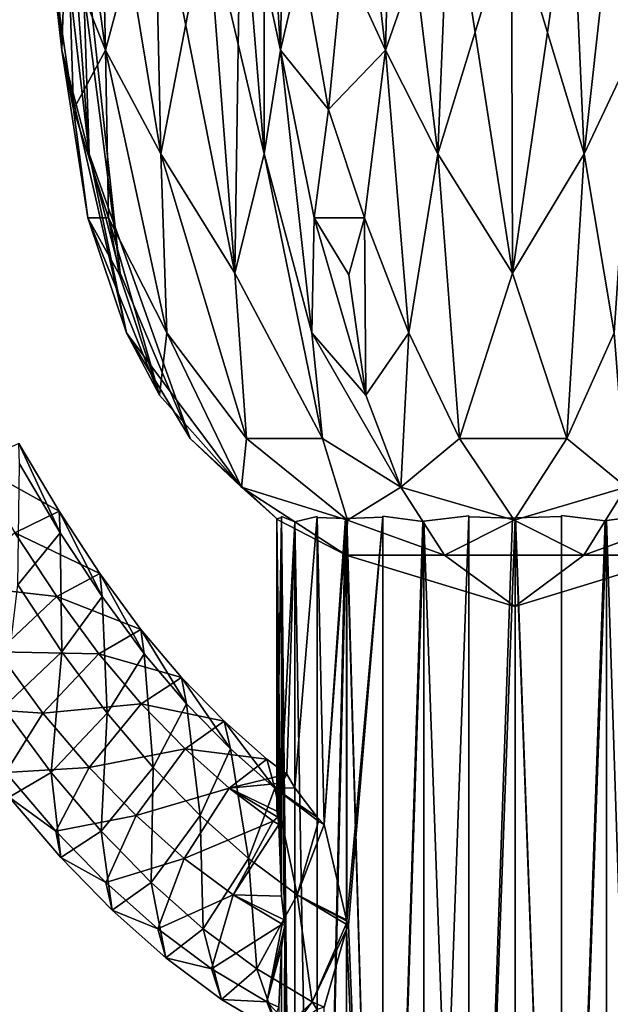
# Model space of a CAD drawing. Extents: x -0.191 to 0.191, y -0.114 to 0.126.
# Tile 49 of 74: x 0.07096 to 0.07846, y -0.06445 to -0.05193. Entities that reach past the tile are written whole.
import ezdxf

# ---------------------------------------------------------------- set-up
doc = ezdxf.new("R2010")
doc.units = 0
for name, color, linetype in [('Centauri.Fighter.Weapon.Cooling.Tube', 7, 'CONTINUOUS'), ('Centauri.Fighter.Weapon.Shaft', 7, 'CONTINUOUS'), ('Centauri.Fighter.Weapon.Surface', 7, 'CONTINUOUS')]:
    doc.layers.add(name, color=color, linetype=linetype)

msp = doc.modelspace()

# ---------------------------------------------------------------- linework, layer by layer
at = {"layer": 'Centauri.Fighter.Weapon.Cooling.Tube'}
for points in [[(0.070381, -0.057579, 0.023881), (0.071461, -0.058181, 0.02467), (0.07095, -0.057321, 0.02482)], [(0.07095, -0.057321, 0.02482), (0.071461, -0.058181, 0.02467), (0.071476, -0.058455, 0.025771)], [(0.07095, -0.057321, 0.02482), (0.071476, -0.058455, 0.025771), (0.070957, -0.057579, 0.025923)], [(0.070381, -0.057579, 0.023881), (0.070901, -0.058455, 0.023729), (0.071461, -0.058181, 0.02467)], [(0.070957, -0.057579, 0.025923), (0.071476, -0.058455, 0.025771), (0.070939, -0.059117, 0.026386)], [(0.070901, -0.058455, 0.023729), (0.071979, -0.058974, 0.024518), (0.071461, -0.058181, 0.02467)], [(0.071461, -0.058181, 0.02467), (0.071979, -0.058974, 0.024518), (0.072007, -0.059265, 0.025615)], [(0.071461, -0.058181, 0.02467), (0.072007, -0.059265, 0.025615), (0.071476, -0.058455, 0.025771)], [(0.070125, -0.059117, 0.023499), (0.071431, -0.059265, 0.023574), (0.070901, -0.058455, 0.023729)], [(0.070901, -0.058455, 0.023729), (0.071431, -0.059265, 0.023574), (0.071979, -0.058974, 0.024518)], [(0.071476, -0.058455, 0.025771), (0.071498, -0.059969, 0.026222), (0.070939, -0.059117, 0.026386)], [(0.071476, -0.058455, 0.025771), (0.072007, -0.059265, 0.025615), (0.071498, -0.059969, 0.026222)], [(0.071431, -0.059265, 0.023574), (0.0725, -0.059683, 0.024365), (0.071979, -0.058974, 0.024518)], [(0.071979, -0.058974, 0.024518), (0.0725, -0.059683, 0.024365), (0.072543, -0.059995, 0.025458)], [(0.071979, -0.058974, 0.024518), (0.072543, -0.059995, 0.025458), (0.072007, -0.059265, 0.025615)], [(0.070125, -0.059117, 0.023499), (0.070683, -0.059969, 0.023335), (0.071431, -0.059265, 0.023574)], [(0.070939, -0.059117, 0.026386), (0.071498, -0.059969, 0.026222), (0.07075, -0.060673, 0.025983)], [(0.070683, -0.059969, 0.023335), (0.071967, -0.059995, 0.023416), (0.071431, -0.059265, 0.023574)], [(0.071431, -0.059265, 0.023574), (0.071967, -0.059995, 0.023416), (0.0725, -0.059683, 0.024365)], [(0.072007, -0.059265, 0.025615), (0.072071, -0.060748, 0.026054), (0.071498, -0.059969, 0.026222)], [(0.072007, -0.059265, 0.025615), (0.072543, -0.059995, 0.025458), (0.072071, -0.060748, 0.026054)], [(0.071967, -0.059995, 0.023416), (0.073016, -0.060293, 0.024214), (0.0725, -0.059683, 0.024365)], [(0.0725, -0.059683, 0.024365), (0.073016, -0.060293, 0.024214), (0.073079, -0.060629, 0.025301)], [(0.0725, -0.059683, 0.024365), (0.073079, -0.060629, 0.025301), (0.072543, -0.059995, 0.025458)], [(0.070174, -0.060673, 0.023942), (0.071257, -0.060748, 0.023167), (0.070683, -0.059969, 0.023335)], [(0.070683, -0.059969, 0.023335), (0.071257, -0.060748, 0.023167), (0.071967, -0.059995, 0.023416)], [(0.071498, -0.059969, 0.026222), (0.07136, -0.061501, 0.025805), (0.07075, -0.060673, 0.025983)], [(0.071257, -0.060748, 0.023167), (0.072504, -0.060629, 0.023259), (0.071967, -0.059995, 0.023416)], [(0.071498, -0.059969, 0.026222), (0.072071, -0.060748, 0.026054), (0.07136, -0.061501, 0.025805)], [(0.071967, -0.059995, 0.023416), (0.072504, -0.060629, 0.023259), (0.073016, -0.060293, 0.024214)], [(0.072543, -0.059995, 0.025458), (0.072656, -0.061438, 0.025883), (0.072071, -0.060748, 0.026054)], [(0.072543, -0.059995, 0.025458), (0.073079, -0.060629, 0.025301), (0.072656, -0.061438, 0.025883)], [(0.072504, -0.060629, 0.023259), (0.073558, -0.060847, 0.024056), (0.073016, -0.060293, 0.024214)], [(0.073016, -0.060293, 0.024214), (0.073558, -0.060847, 0.024056), (0.073637, -0.061199, 0.025137)], [(0.073016, -0.060293, 0.024214), (0.073637, -0.061199, 0.025137), (0.073079, -0.060629, 0.025301)], [(0.070174, -0.060673, 0.023942), (0.070784, -0.061501, 0.023763), (0.071257, -0.060748, 0.023167)], [(0.07075, -0.060673, 0.025983), (0.07136, -0.061501, 0.025805), (0.070827, -0.061813, 0.024856)], [(0.071257, -0.060748, 0.023167), (0.071842, -0.061438, 0.022995), (0.072504, -0.060629, 0.023259)], [(0.071842, -0.061438, 0.022995), (0.073062, -0.061199, 0.023096), (0.072504, -0.060629, 0.023259)], [(0.072504, -0.060629, 0.023259), (0.073062, -0.061199, 0.023096), (0.073558, -0.060847, 0.024056)], [(0.073079, -0.060629, 0.025301), (0.073254, -0.062049, 0.025707), (0.072656, -0.061438, 0.025883)], [(0.073079, -0.060629, 0.025301), (0.073637, -0.061199, 0.025137), (0.073254, -0.062049, 0.025707)], [(0.070784, -0.061501, 0.023763), (0.071842, -0.061438, 0.022995), (0.071257, -0.060748, 0.023167)], [(0.072071, -0.060748, 0.026054), (0.071994, -0.062248, 0.025619), (0.07136, -0.061501, 0.025805)], [(0.072071, -0.060748, 0.026054), (0.072656, -0.061438, 0.025883), (0.071994, -0.062248, 0.025619)], [(0.073062, -0.061199, 0.023096), (0.074098, -0.06133, 0.023897), (0.073558, -0.060847, 0.024056)], [(0.073558, -0.060847, 0.024056), (0.074098, -0.06133, 0.023897), (0.074198, -0.0617, 0.024973)], [(0.073558, -0.060847, 0.024056), (0.074198, -0.0617, 0.024973), (0.073637, -0.061199, 0.025137)], [(0.071842, -0.061438, 0.022995), (0.07244, -0.062049, 0.02282), (0.073062, -0.061199, 0.023096)], [(0.07244, -0.062049, 0.02282), (0.073622, -0.0617, 0.022932), (0.073062, -0.061199, 0.023096)], [(0.073062, -0.061199, 0.023096), (0.073622, -0.0617, 0.022932), (0.074098, -0.06133, 0.023897)], [(0.073637, -0.061199, 0.025137), (0.073864, -0.062593, 0.025529), (0.073254, -0.062049, 0.025707)], [(0.073637, -0.061199, 0.025137), (0.074198, -0.0617, 0.024973), (0.073864, -0.062593, 0.025529)], [(0.073622, -0.0617, 0.022932), (0.074354, -0.061522, 0.023822), (0.074098, -0.06133, 0.023897)], [(0.074198, -0.0617, 0.024973), (0.074098, -0.06133, 0.023897), (0.074354, -0.061522, 0.023822)], [(0.070784, -0.061501, 0.023763), (0.071419, -0.062248, 0.023577), (0.071842, -0.061438, 0.022995)], [(0.070827, -0.061813, 0.024856), (0.071419, -0.062248, 0.023577), (0.070784, -0.061501, 0.023763)], [(0.07136, -0.061501, 0.025805), (0.071482, -0.062583, 0.024664), (0.070827, -0.061813, 0.024856)], [(0.07136, -0.061501, 0.025805), (0.071994, -0.062248, 0.025619), (0.071482, -0.062583, 0.024664)], [(0.071419, -0.062248, 0.023577), (0.07244, -0.062049, 0.02282), (0.071842, -0.061438, 0.022995)], [(0.072656, -0.061438, 0.025883), (0.072632, -0.062899, 0.025432), (0.071994, -0.062248, 0.025619)], [(0.072656, -0.061438, 0.025883), (0.073254, -0.062049, 0.025707), (0.072632, -0.062899, 0.025432)], [(0.073622, -0.0617, 0.022932), (0.074283, -0.061635, 0.02359), (0.074354, -0.061522, 0.023822)], [(0.074198, -0.0617, 0.024973), (0.074354, -0.061522, 0.023822), (0.074455, -0.061696, 0.024158)], [(0.073622, -0.0617, 0.022932), (0.074225, -0.061991, 0.023), (0.074283, -0.061635, 0.02359)], [(0.07244, -0.062049, 0.02282), (0.07305, -0.062593, 0.022641), (0.073622, -0.0617, 0.022932)], [(0.07305, -0.062593, 0.022641), (0.074179, -0.062118, 0.022768), (0.073622, -0.0617, 0.022932)], [(0.073622, -0.0617, 0.022932), (0.074179, -0.062118, 0.022768), (0.074236, -0.062069, 0.022892)], [(0.073622, -0.0617, 0.022932), (0.074236, -0.062069, 0.022892), (0.074225, -0.061991, 0.023)], [(0.074198, -0.0617, 0.024973), (0.074483, -0.063057, 0.025347), (0.073864, -0.062593, 0.025529)], [(0.074198, -0.0617, 0.024973), (0.074455, -0.061696, 0.024158), (0.074735, -0.062068, 0.024681)], [(0.074198, -0.0617, 0.024973), (0.074735, -0.062068, 0.024681), (0.07474, -0.062073, 0.024687)], [(0.074198, -0.0617, 0.024973), (0.07474, -0.062073, 0.024687), (0.074754, -0.062118, 0.02481)], [(0.074198, -0.0617, 0.024973), (0.074754, -0.062118, 0.02481), (0.074483, -0.063057, 0.025347)], [(0.070827, -0.061813, 0.024856), (0.071482, -0.062583, 0.024664), (0.071419, -0.062248, 0.023577)], [(0.071419, -0.062248, 0.023577), (0.072056, -0.062899, 0.02339), (0.07244, -0.062049, 0.02282)], [(0.072056, -0.062899, 0.02339), (0.07305, -0.062593, 0.022641), (0.07244, -0.062049, 0.02282)], [(0.073254, -0.062049, 0.025707), (0.073292, -0.063486, 0.025239), (0.072632, -0.062899, 0.025432)], [(0.073254, -0.062049, 0.025707), (0.073864, -0.062593, 0.025529), (0.073292, -0.063486, 0.025239)], [(0.07305, -0.062593, 0.022641), (0.073669, -0.063057, 0.02246), (0.074179, -0.062118, 0.022768)], [(0.073669, -0.063057, 0.02246), (0.07425, -0.062161, 0.022748), (0.074179, -0.062118, 0.022768)], [(0.073669, -0.063057, 0.02246), (0.074283, -0.063071, 0.02241), (0.07425, -0.062161, 0.022748)], [(0.074179, -0.062118, 0.022768), (0.07425, -0.062161, 0.022748), (0.074236, -0.062069, 0.022892)], [(0.074483, -0.063057, 0.025347), (0.074754, -0.062118, 0.02481), (0.074824, -0.06216, 0.024789)], [(0.074483, -0.063057, 0.025347), (0.074824, -0.06216, 0.024789), (0.075111, -0.063375, 0.025139)], [(0.074754, -0.062118, 0.02481), (0.07474, -0.062073, 0.024687), (0.074824, -0.06216, 0.024789)], [(0.071482, -0.062583, 0.024664), (0.072056, -0.062899, 0.02339), (0.071419, -0.062248, 0.023577)], [(0.071994, -0.062248, 0.025619), (0.072136, -0.063251, 0.024472), (0.071482, -0.062583, 0.024664)], [(0.071994, -0.062248, 0.025619), (0.072632, -0.062899, 0.025432), (0.072136, -0.063251, 0.024472)], [(0.071482, -0.062583, 0.024664), (0.072136, -0.063251, 0.024472), (0.072056, -0.062899, 0.02339)], [(0.072056, -0.062899, 0.02339), (0.072716, -0.063486, 0.023197), (0.07305, -0.062593, 0.022641)], [(0.072716, -0.063486, 0.023197), (0.073669, -0.063057, 0.02246), (0.07305, -0.062593, 0.022641)], [(0.073864, -0.062593, 0.025529), (0.073973, -0.063996, 0.025039), (0.073292, -0.063486, 0.025239)], [(0.073864, -0.062593, 0.025529), (0.074483, -0.063057, 0.025347), (0.073973, -0.063996, 0.025039)], [(0.072136, -0.063251, 0.024472), (0.072716, -0.063486, 0.023197), (0.072056, -0.062899, 0.02339)], [(0.072632, -0.062899, 0.025432), (0.072816, -0.063856, 0.024273), (0.072136, -0.063251, 0.024472)], [(0.072632, -0.062899, 0.025432), (0.073292, -0.063486, 0.025239), (0.072816, -0.063856, 0.024273)], [(0.072716, -0.063486, 0.023197), (0.073397, -0.063996, 0.022997), (0.073669, -0.063057, 0.02246)], [(0.073397, -0.063996, 0.022997), (0.074293, -0.06343, 0.022277), (0.073669, -0.063057, 0.02246)], [(0.073669, -0.063057, 0.02246), (0.074293, -0.06343, 0.022277), (0.074318, -0.063373, 0.022296)], [(0.073669, -0.063057, 0.02246), (0.074318, -0.063373, 0.022296), (0.074283, -0.063071, 0.02241)], [(0.074483, -0.063057, 0.025347), (0.074675, -0.064414, 0.024833), (0.073973, -0.063996, 0.025039)], [(0.074483, -0.063057, 0.025347), (0.075111, -0.063375, 0.025139), (0.075115, -0.063388, 0.025142)], [(0.074483, -0.063057, 0.025347), (0.075115, -0.063388, 0.025142), (0.075107, -0.06343, 0.025164)], [(0.074483, -0.063057, 0.025347), (0.075107, -0.06343, 0.025164), (0.074675, -0.064414, 0.024833)], [(0.072136, -0.063251, 0.024472), (0.072816, -0.063856, 0.024273), (0.072716, -0.063486, 0.023197)], [(0.073397, -0.063996, 0.022997), (0.074099, -0.064414, 0.022792), (0.074293, -0.06343, 0.022277)], [(0.074099, -0.064414, 0.022792), (0.074326, -0.063445, 0.022267), (0.074293, -0.06343, 0.022277)], [(0.074293, -0.06343, 0.022277), (0.074326, -0.063445, 0.022267), (0.074318, -0.063373, 0.022296)], [(0.074675, -0.064414, 0.024833), (0.075107, -0.06343, 0.025164), (0.075133, -0.063442, 0.025157)], [(0.075107, -0.06343, 0.025164), (0.075115, -0.063388, 0.025142), (0.075133, -0.063442, 0.025157)], [(0.072816, -0.063856, 0.024273), (0.073397, -0.063996, 0.022997), (0.072716, -0.063486, 0.023197)], [(0.073292, -0.063486, 0.025239), (0.073523, -0.064384, 0.024066), (0.072816, -0.063856, 0.024273)], [(0.073292, -0.063486, 0.025239), (0.073973, -0.063996, 0.025039), (0.073523, -0.064384, 0.024066)], [(0.074099, -0.064414, 0.022792), (0.074283, -0.06373, 0.02241), (0.074326, -0.063445, 0.022267)], [(0.074675, -0.064414, 0.024833), (0.075133, -0.063442, 0.025157), (0.075111, -0.063494, 0.025139)], [(0.074675, -0.064414, 0.024833), (0.075111, -0.063494, 0.025139), (0.074824, -0.064482, 0.024789)], [(0.074099, -0.064414, 0.022792), (0.07425, -0.064483, 0.022748), (0.074283, -0.06373, 0.02241)], [(0.072816, -0.063856, 0.024273), (0.073523, -0.064384, 0.024066), (0.073397, -0.063996, 0.022997)], [(0.073523, -0.064384, 0.024066), (0.074099, -0.064414, 0.022792), (0.073397, -0.063996, 0.022997)], [(0.073973, -0.063996, 0.025039), (0.074258, -0.064822, 0.02385), (0.073523, -0.064384, 0.024066)], [(0.073973, -0.063996, 0.025039), (0.074675, -0.064414, 0.024833), (0.074258, -0.064822, 0.02385)], [(0.073523, -0.064384, 0.024066), (0.074258, -0.064822, 0.02385), (0.074099, -0.064414, 0.022792)], [(0.074225, -0.064546, 0.023), (0.07425, -0.064483, 0.022748), (0.074099, -0.064414, 0.022792)], [(0.074099, -0.064414, 0.022792), (0.074258, -0.064822, 0.02385), (0.074225, -0.064546, 0.023)], [(0.074455, -0.064714, 0.024158), (0.074258, -0.064822, 0.02385), (0.074675, -0.064414, 0.024833)], [(0.074675, -0.064414, 0.024833), (0.074735, -0.064514, 0.024681), (0.074455, -0.064714, 0.024158)], [(0.074675, -0.064414, 0.024833), (0.074824, -0.064482, 0.024789), (0.074735, -0.064514, 0.024681)]]:
    msp.add_3dface(points, dxfattribs=at)
at = {"layer": 'Centauri.Fighter.Weapon.Shaft'}
for points in [[(0.074225, -0.061991, 0.023), (0.074226, -0.058278, 0.023012), (0.074283, -0.058261, 0.02359)], [(0.074225, -0.061991, 0.023), (0.074283, -0.058261, 0.02359), (0.074283, -0.061635, 0.02359)], [(0.074226, -0.058278, 0.022988), (0.074225, -0.058277, 0.023), (0.074225, -0.061991, 0.023)], [(0.074225, -0.061991, 0.023), (0.074225, -0.058277, 0.023), (0.074226, -0.058278, 0.023012)], [(0.074226, -0.058278, 0.022988), (0.074225, -0.061991, 0.023), (0.074236, -0.062069, 0.022892)], [(0.074226, -0.058278, 0.022988), (0.074283, -0.063071, 0.02241), (0.074283, -0.058261, 0.02241)], [(0.074226, -0.058278, 0.022988), (0.074236, -0.062069, 0.022892), (0.07425, -0.062161, 0.022748)], [(0.074226, -0.058278, 0.022988), (0.07425, -0.062161, 0.022748), (0.074283, -0.063071, 0.02241)], [(0.074455, -0.074264, 0.021842), (0.074453, -0.058316, 0.021848), (0.074283, -0.058248, 0.02241)], [(0.074283, -0.058248, 0.02241), (0.074283, -0.063071, 0.02241), (0.074318, -0.063373, 0.022296)], [(0.074283, -0.058248, 0.02241), (0.074318, -0.063373, 0.022296), (0.074326, -0.063445, 0.022267)], [(0.074455, -0.074264, 0.021842), (0.074283, -0.058248, 0.02241), (0.074326, -0.063445, 0.022267)], [(0.074453, -0.058316, 0.024152), (0.074283, -0.061635, 0.02359), (0.074283, -0.058248, 0.02359)], [(0.074735, -0.074264, 0.021319), (0.074735, -0.058246, 0.021319), (0.074455, -0.058314, 0.021842)], [(0.074735, -0.058246, 0.024681), (0.074735, -0.062068, 0.024681), (0.074455, -0.061696, 0.024158)], [(0.074735, -0.058246, 0.024681), (0.074455, -0.061696, 0.024158), (0.074455, -0.058314, 0.024158)], [(0.074735, -0.074264, 0.021319), (0.075096, -0.058275, 0.020879), (0.074735, -0.058259, 0.021319)], [(0.074824, -0.06216, 0.024789), (0.074735, -0.062068, 0.024681), (0.074735, -0.058259, 0.024681)], [(0.074824, -0.06216, 0.024789), (0.074735, -0.058259, 0.024681), (0.075096, -0.058275, 0.025121)], [(0.074735, -0.074264, 0.021319), (0.075111, -0.074264, 0.020861), (0.075111, -0.058273, 0.020861)], [(0.074735, -0.074264, 0.021319), (0.075111, -0.058273, 0.020861), (0.075096, -0.058275, 0.020879)], [(0.074824, -0.06216, 0.024789), (0.075096, -0.058275, 0.025121), (0.075111, -0.058273, 0.025139)], [(0.074824, -0.06216, 0.024789), (0.075111, -0.058273, 0.025139), (0.075111, -0.063375, 0.025139)], [(0.075569, -0.074264, 0.020485), (0.075114, -0.058273, 0.020858), (0.075111, -0.058273, 0.020861)], [(0.075569, -0.074264, 0.020485), (0.075111, -0.058273, 0.020861), (0.075111, -0.074264, 0.020861)], [(0.075115, -0.063388, 0.025142), (0.075111, -0.063375, 0.025139), (0.075111, -0.058273, 0.025139)], [(0.075115, -0.063388, 0.025142), (0.075111, -0.058273, 0.025139), (0.075114, -0.058273, 0.025142)], [(0.075569, -0.074264, 0.020485), (0.075569, -0.058257, 0.020485), (0.075114, -0.058273, 0.020858)], [(0.075115, -0.063388, 0.025142), (0.075114, -0.058273, 0.025142), (0.075569, -0.058257, 0.025515)], [(0.075569, -0.058257, 0.025515), (0.075133, -0.063442, 0.025157), (0.075115, -0.063388, 0.025142)], [(0.075569, -0.058257, 0.025515), (0.075569, -0.074264, 0.025515), (0.075133, -0.063442, 0.025157)], [(0.075569, -0.074264, 0.020485), (0.076079, -0.058311, 0.020212), (0.075569, -0.058243, 0.020485)], [(0.075569, -0.074264, 0.025515), (0.075569, -0.058243, 0.025515), (0.076079, -0.058311, 0.025788)], [(0.07666, -0.074264, 0.020033), (0.07666, -0.058238, 0.020033), (0.076092, -0.058307, 0.020205)], [(0.07666, -0.058238, 0.025967), (0.07666, -0.074264, 0.025967), (0.076092, -0.074264, 0.025795)], [(0.07666, -0.058238, 0.025967), (0.076092, -0.074264, 0.025795), (0.076092, -0.058307, 0.025795)], [(0.07666, -0.074264, 0.020033), (0.077216, -0.058267, 0.019978), (0.07666, -0.058251, 0.020033)], [(0.07666, -0.074264, 0.025967), (0.07666, -0.058251, 0.025967), (0.077216, -0.058267, 0.026022)], [(0.07666, -0.074264, 0.020033), (0.07725, -0.074264, 0.019975), (0.07725, -0.058263, 0.019975)], [(0.07666, -0.074264, 0.020033), (0.07725, -0.058263, 0.019975), (0.077216, -0.058267, 0.019978)], [(0.07666, -0.074264, 0.025967), (0.077216, -0.058267, 0.026022), (0.07725, -0.058263, 0.026025)], [(0.07666, -0.074264, 0.025967), (0.07725, -0.058263, 0.026025), (0.07725, -0.074264, 0.026025)], [(0.07784, -0.074264, 0.025967), (0.07725, -0.074264, 0.026025), (0.07725, -0.058263, 0.026025)], [(0.07784, -0.074264, 0.025967), (0.07725, -0.058263, 0.026025), (0.077256, -0.058264, 0.026024)], [(0.07784, -0.074264, 0.020033), (0.077256, -0.058264, 0.019976), (0.07725, -0.058263, 0.019975)], [(0.07784, -0.074264, 0.020033), (0.07725, -0.058263, 0.019975), (0.07725, -0.074264, 0.019975)], [(0.07784, -0.074264, 0.025967), (0.077256, -0.058264, 0.026024), (0.07784, -0.058248, 0.025967)], [(0.07784, -0.074264, 0.020033), (0.07784, -0.058248, 0.020033), (0.077256, -0.058264, 0.019976)], [(0.07784, -0.074264, 0.025967), (0.07784, -0.058235, 0.025967), (0.078393, -0.058304, 0.025799)], [(0.07784, -0.074264, 0.020033), (0.078393, -0.058304, 0.020201), (0.07784, -0.058235, 0.020033)], [(0.07784, -0.074264, 0.020033), (0.078408, -0.074264, 0.020205), (0.078408, -0.058299, 0.020205)], [(0.07784, -0.074264, 0.020033), (0.078408, -0.058299, 0.020205), (0.078393, -0.058304, 0.020201)], [(0.07784, -0.074264, 0.025967), (0.078393, -0.058304, 0.025799), (0.078408, -0.0583, 0.025795)], [(0.07784, -0.074264, 0.025967), (0.078408, -0.0583, 0.025795), (0.078408, -0.074264, 0.025795)], [(0.078931, -0.058229, 0.025515), (0.078931, -0.074264, 0.025515), (0.078408, -0.074264, 0.025795)], [(0.078931, -0.058229, 0.025515), (0.078408, -0.074264, 0.025795), (0.078408, -0.0583, 0.025795)], [(0.078931, -0.074264, 0.020485), (0.078931, -0.058229, 0.020485), (0.078408, -0.058299, 0.020205)], [(0.078931, -0.074264, 0.020485), (0.078408, -0.058299, 0.020205), (0.078408, -0.074264, 0.020205)], [(0.074453, -0.058316, 0.024152), (0.074354, -0.061522, 0.023822), (0.074283, -0.061635, 0.02359)], [(0.074453, -0.058316, 0.024152), (0.074455, -0.061696, 0.024158), (0.074354, -0.061522, 0.023822)], [(0.074455, -0.074264, 0.021842), (0.074455, -0.058314, 0.021842), (0.074453, -0.058316, 0.021848)], [(0.074453, -0.058316, 0.024152), (0.074455, -0.058314, 0.024158), (0.074455, -0.061696, 0.024158)], [(0.074735, -0.074264, 0.021319), (0.074455, -0.058314, 0.021842), (0.074455, -0.074264, 0.021842)], [(0.075569, -0.074264, 0.020485), (0.076092, -0.074264, 0.020205), (0.076092, -0.058307, 0.020205)], [(0.075569, -0.074264, 0.020485), (0.076092, -0.058307, 0.020205), (0.076079, -0.058311, 0.020212)], [(0.075569, -0.074264, 0.025515), (0.076079, -0.058311, 0.025788), (0.076092, -0.058307, 0.025795)], [(0.075569, -0.074264, 0.025515), (0.076092, -0.058307, 0.025795), (0.076092, -0.074264, 0.025795)], [(0.07666, -0.074264, 0.020033), (0.076092, -0.058307, 0.020205), (0.076092, -0.074264, 0.020205)], [(0.074824, -0.06216, 0.024789), (0.07474, -0.062073, 0.024687), (0.074735, -0.062068, 0.024681)], [(0.074326, -0.063445, 0.022267), (0.074283, -0.06373, 0.02241), (0.074283, -0.074264, 0.02241)], [(0.074326, -0.063445, 0.022267), (0.074283, -0.074264, 0.02241), (0.074455, -0.074264, 0.021842)], [(0.075111, -0.074264, 0.025139), (0.074824, -0.064482, 0.024789), (0.075111, -0.063494, 0.025139)], [(0.075569, -0.074264, 0.025515), (0.075111, -0.063494, 0.025139), (0.075133, -0.063442, 0.025157)], [(0.075569, -0.074264, 0.025515), (0.075111, -0.074264, 0.025139), (0.075111, -0.063494, 0.025139)], [(0.074283, -0.074264, 0.02241), (0.074283, -0.06373, 0.02241), (0.07425, -0.064483, 0.022748)]]:
    msp.add_3dface(points, dxfattribs=at)
at = {"layer": 'Centauri.Fighter.Weapon.Surface'}
for points in [[(0.071142, -0.048066, 0.025036), (0.071367, -0.051153, 0.025093), (0.071497, -0.052321, 0.024571)], [(0.071142, -0.048066, 0.025036), (0.071497, -0.052321, 0.024571), (0.071299, -0.048919, 0.024477)], [(0.071463, -0.048066, 0.020191), (0.071584, -0.051153, 0.020382), (0.07205, -0.052321, 0.020095)], [(0.071463, -0.048066, 0.020191), (0.07205, -0.052321, 0.020095), (0.071974, -0.048919, 0.019894)], [(0.074342, -0.048066, 0.028688), (0.074271, -0.052321, 0.028126), (0.074063, -0.048919, 0.028194)], [(0.074342, -0.048066, 0.028688), (0.074544, -0.051153, 0.028577), (0.074271, -0.052321, 0.028126)], [(0.075115, -0.048066, 0.016992), (0.075068, -0.051153, 0.017205), (0.075605, -0.052321, 0.017321)], [(0.075115, -0.048066, 0.016992), (0.075605, -0.052321, 0.017321), (0.075692, -0.048919, 0.017131)], [(0.071299, -0.048919, 0.024477), (0.071497, -0.052321, 0.024571), (0.071841, -0.053639, 0.023928)], [(0.071299, -0.048919, 0.024477), (0.071841, -0.053639, 0.023928), (0.071574, -0.049992, 0.023774)], [(0.071574, -0.049992, 0.022226), (0.071497, -0.052321, 0.021429), (0.071299, -0.048919, 0.021523)], [(0.071299, -0.048919, 0.021523), (0.071497, -0.052321, 0.021429), (0.071367, -0.051153, 0.020907)], [(0.071974, -0.048919, 0.026106), (0.07205, -0.052321, 0.025905), (0.071584, -0.051153, 0.025618)], [(0.072672, -0.049992, 0.026423), (0.07205, -0.052321, 0.025905), (0.071974, -0.048919, 0.026106)], [(0.071974, -0.048919, 0.019894), (0.07205, -0.052321, 0.020095), (0.072754, -0.053639, 0.019869)], [(0.071974, -0.048919, 0.019894), (0.072754, -0.053639, 0.019869), (0.072672, -0.049992, 0.019577)], [(0.074063, -0.048919, 0.028194), (0.074066, -0.053639, 0.027443), (0.073767, -0.049992, 0.027518)], [(0.073767, -0.049992, 0.018482), (0.074271, -0.052321, 0.017874), (0.074063, -0.048919, 0.017806)], [(0.074063, -0.048919, 0.028194), (0.074271, -0.052321, 0.028126), (0.074066, -0.053639, 0.027443)], [(0.074063, -0.048919, 0.017806), (0.074271, -0.052321, 0.017874), (0.074544, -0.051153, 0.017423)], [(0.075692, -0.048919, 0.028869), (0.075605, -0.052321, 0.028679), (0.075068, -0.051153, 0.028795)], [(0.076416, -0.049992, 0.028616), (0.075605, -0.052321, 0.028679), (0.075692, -0.048919, 0.028869)], [(0.075692, -0.048919, 0.017131), (0.075605, -0.052321, 0.017321), (0.076269, -0.053639, 0.017645)], [(0.075692, -0.048919, 0.017131), (0.076269, -0.053639, 0.017645), (0.076416, -0.049992, 0.017384)], [(0.078645, -0.048919, 0.028869), (0.078125, -0.053639, 0.028355), (0.077964, -0.049992, 0.028616)], [(0.077964, -0.049992, 0.017384), (0.078747, -0.052321, 0.017321), (0.078645, -0.048919, 0.017131)], [(0.078645, -0.048919, 0.028869), (0.078747, -0.052321, 0.028679), (0.078125, -0.053639, 0.028355)], [(0.071574, -0.049992, 0.022226), (0.071841, -0.053639, 0.022072), (0.071497, -0.052321, 0.021429)], [(0.071574, -0.049992, 0.023774), (0.071841, -0.053639, 0.023928), (0.072235, -0.055155, 0.023)], [(0.071574, -0.049992, 0.023774), (0.072235, -0.055155, 0.023), (0.071742, -0.050583, 0.023)], [(0.071742, -0.050583, 0.023), (0.071841, -0.053639, 0.022072), (0.071574, -0.049992, 0.022226)], [(0.072672, -0.049992, 0.026423), (0.072754, -0.053639, 0.026131), (0.07205, -0.052321, 0.025905)], [(0.073341, -0.050583, 0.026861), (0.072754, -0.053639, 0.026131), (0.072672, -0.049992, 0.026423)], [(0.072672, -0.049992, 0.019577), (0.072754, -0.053639, 0.019869), (0.073694, -0.055155, 0.019479)], [(0.072672, -0.049992, 0.019577), (0.073694, -0.055155, 0.019479), (0.073341, -0.050583, 0.019139)], [(0.073767, -0.049992, 0.027518), (0.073694, -0.055155, 0.026521), (0.073341, -0.050583, 0.026861)], [(0.073341, -0.050583, 0.019139), (0.074066, -0.053639, 0.018557), (0.073767, -0.049992, 0.018482)], [(0.073767, -0.049992, 0.027518), (0.074066, -0.053639, 0.027443), (0.073694, -0.055155, 0.026521)], [(0.073767, -0.049992, 0.018482), (0.074066, -0.053639, 0.018557), (0.074271, -0.052321, 0.017874)], [(0.076416, -0.049992, 0.028616), (0.076269, -0.053639, 0.028355), (0.075605, -0.052321, 0.028679)], [(0.077202, -0.050583, 0.02846), (0.076269, -0.053639, 0.028355), (0.076416, -0.049992, 0.028616)], [(0.076416, -0.049992, 0.017384), (0.076269, -0.053639, 0.017645), (0.077215, -0.055155, 0.018021)], [(0.076416, -0.049992, 0.017384), (0.077215, -0.055155, 0.018021), (0.077202, -0.050583, 0.01754)], [(0.077964, -0.049992, 0.028616), (0.077215, -0.055155, 0.027979), (0.077202, -0.050583, 0.02846)], [(0.077202, -0.050583, 0.01754), (0.078125, -0.053639, 0.017645), (0.077964, -0.049992, 0.017384)], [(0.077964, -0.049992, 0.028616), (0.078125, -0.053639, 0.028355), (0.077215, -0.055155, 0.027979)], [(0.077964, -0.049992, 0.017384), (0.078125, -0.053639, 0.017645), (0.078747, -0.052321, 0.017321)], [(0.071742, -0.050583, 0.023), (0.072235, -0.055155, 0.023), (0.071841, -0.053639, 0.022072)], [(0.073341, -0.050583, 0.026861), (0.073694, -0.055155, 0.026521), (0.072754, -0.053639, 0.026131)], [(0.073341, -0.050583, 0.019139), (0.073694, -0.055155, 0.019479), (0.074066, -0.053639, 0.018557)], [(0.077202, -0.050583, 0.02846), (0.077215, -0.055155, 0.027979), (0.076269, -0.053639, 0.028355)], [(0.077202, -0.050583, 0.01754), (0.077215, -0.055155, 0.018021), (0.078125, -0.053639, 0.017645)], [(0.071497, -0.052321, 0.024571), (0.071367, -0.051153, 0.025093), (0.071643, -0.053075, 0.02529)], [(0.071367, -0.051153, 0.025093), (0.071584, -0.051153, 0.025618), (0.071643, -0.053075, 0.02529)], [(0.071584, -0.051153, 0.020382), (0.071367, -0.051153, 0.020907), (0.071643, -0.053075, 0.02071)], [(0.071643, -0.053075, 0.02071), (0.071367, -0.051153, 0.020907), (0.071497, -0.052321, 0.021429)], [(0.071643, -0.053075, 0.02529), (0.071584, -0.051153, 0.025618), (0.07205, -0.052321, 0.025905)], [(0.07205, -0.052321, 0.020095), (0.071584, -0.051153, 0.020382), (0.071643, -0.053075, 0.02071)], [(0.074271, -0.052321, 0.028126), (0.074544, -0.051153, 0.028577), (0.074881, -0.053075, 0.028528)], [(0.074881, -0.053075, 0.017472), (0.074544, -0.051153, 0.017423), (0.074271, -0.052321, 0.017874)], [(0.074544, -0.051153, 0.028577), (0.075068, -0.051153, 0.028795), (0.074881, -0.053075, 0.028528)], [(0.075068, -0.051153, 0.017205), (0.074544, -0.051153, 0.017423), (0.074881, -0.053075, 0.017472)], [(0.074881, -0.053075, 0.028528), (0.075068, -0.051153, 0.028795), (0.075605, -0.052321, 0.028679)], [(0.075605, -0.052321, 0.017321), (0.075068, -0.051153, 0.017205), (0.074881, -0.053075, 0.017472)], [(0.071497, -0.052321, 0.024571), (0.071643, -0.053075, 0.02529), (0.071825, -0.054454, 0.024845)], [(0.072317, -0.055912, 0.024303), (0.071841, -0.053639, 0.023928), (0.071497, -0.052321, 0.024571)], [(0.072317, -0.055912, 0.024303), (0.071497, -0.052321, 0.024571), (0.071825, -0.054454, 0.024845)], [(0.071643, -0.053075, 0.02071), (0.071497, -0.052321, 0.021429), (0.071825, -0.054454, 0.021155)], [(0.071497, -0.052321, 0.021429), (0.071841, -0.053639, 0.022072), (0.072317, -0.055912, 0.021697)], [(0.071497, -0.052321, 0.021429), (0.072317, -0.055912, 0.021697), (0.071825, -0.054454, 0.021155)], [(0.071643, -0.053075, 0.02529), (0.07205, -0.052321, 0.025905), (0.07209, -0.054454, 0.025485)], [(0.07205, -0.052321, 0.020095), (0.071643, -0.053075, 0.02071), (0.07209, -0.054454, 0.020515)], [(0.07205, -0.052321, 0.025905), (0.072754, -0.053639, 0.026131), (0.072828, -0.055912, 0.025535)], [(0.07205, -0.052321, 0.025905), (0.072828, -0.055912, 0.025535), (0.07209, -0.054454, 0.025485)], [(0.072828, -0.055912, 0.020465), (0.072754, -0.053639, 0.019869), (0.07205, -0.052321, 0.020095)], [(0.072828, -0.055912, 0.020465), (0.07205, -0.052321, 0.020095), (0.07209, -0.054454, 0.020515)], [(0.07467, -0.055912, 0.027377), (0.074066, -0.053639, 0.027443), (0.074271, -0.052321, 0.028126)], [(0.074271, -0.052321, 0.017874), (0.074066, -0.053639, 0.018557), (0.07467, -0.055912, 0.018623)], [(0.074271, -0.052321, 0.028126), (0.074881, -0.053075, 0.028528), (0.0747, -0.054454, 0.028094)], [(0.07467, -0.055912, 0.027377), (0.074271, -0.052321, 0.028126), (0.0747, -0.054454, 0.028094)], [(0.074881, -0.053075, 0.017472), (0.074271, -0.052321, 0.017874), (0.0747, -0.054454, 0.017906)], [(0.074271, -0.052321, 0.017874), (0.07467, -0.055912, 0.018623), (0.0747, -0.054454, 0.017906)], [(0.074881, -0.053075, 0.028528), (0.075605, -0.052321, 0.028679), (0.075339, -0.054454, 0.028359)], [(0.075605, -0.052321, 0.017321), (0.074881, -0.053075, 0.017472), (0.075339, -0.054454, 0.017641)], [(0.075605, -0.052321, 0.028679), (0.075902, -0.055912, 0.027887), (0.075339, -0.054454, 0.028359)], [(0.075902, -0.055912, 0.018113), (0.075605, -0.052321, 0.017321), (0.075339, -0.054454, 0.017641)], [(0.075605, -0.052321, 0.028679), (0.076269, -0.053639, 0.028355), (0.075902, -0.055912, 0.027887)], [(0.075902, -0.055912, 0.018113), (0.076269, -0.053639, 0.017645), (0.075605, -0.052321, 0.017321)], [(0.078507, -0.055912, 0.027887), (0.078125, -0.053639, 0.028355), (0.078747, -0.052321, 0.028679)], [(0.078747, -0.052321, 0.017321), (0.078125, -0.053639, 0.017645), (0.078507, -0.055912, 0.018113)], [(0.071825, -0.054454, 0.024845), (0.071643, -0.053075, 0.02529), (0.07209, -0.054454, 0.025485)], [(0.07209, -0.054454, 0.020515), (0.071643, -0.053075, 0.02071), (0.071825, -0.054454, 0.021155)], [(0.0747, -0.054454, 0.028094), (0.074881, -0.053075, 0.028528), (0.075339, -0.054454, 0.028359)], [(0.075339, -0.054454, 0.017641), (0.074881, -0.053075, 0.017472), (0.0747, -0.054454, 0.017906)], [(0.073123, -0.057257, 0.023681), (0.072235, -0.055155, 0.023), (0.071841, -0.053639, 0.023928)], [(0.073123, -0.057257, 0.023681), (0.071841, -0.053639, 0.023928), (0.072317, -0.055912, 0.024303)], [(0.071841, -0.053639, 0.022072), (0.072235, -0.055155, 0.023), (0.073123, -0.057257, 0.022319)], [(0.071841, -0.053639, 0.022072), (0.073123, -0.057257, 0.022319), (0.072317, -0.055912, 0.021697)], [(0.072754, -0.053639, 0.026131), (0.073694, -0.055155, 0.026521), (0.073842, -0.057257, 0.025419)], [(0.072754, -0.053639, 0.026131), (0.073842, -0.057257, 0.025419), (0.072828, -0.055912, 0.025535)], [(0.073842, -0.057257, 0.020581), (0.073694, -0.055155, 0.019479), (0.072754, -0.053639, 0.019869)], [(0.073842, -0.057257, 0.020581), (0.072754, -0.053639, 0.019869), (0.072828, -0.055912, 0.020465)], [(0.074806, -0.057257, 0.026382), (0.073694, -0.055155, 0.026521), (0.074066, -0.053639, 0.027443)], [(0.074066, -0.053639, 0.018557), (0.073694, -0.055155, 0.019479), (0.074806, -0.057257, 0.019618)], [(0.074806, -0.057257, 0.026382), (0.074066, -0.053639, 0.027443), (0.07467, -0.055912, 0.027377)], [(0.074066, -0.053639, 0.018557), (0.074806, -0.057257, 0.019618), (0.07467, -0.055912, 0.018623)], [(0.076269, -0.053639, 0.028355), (0.076543, -0.057257, 0.027102), (0.075902, -0.055912, 0.027887)], [(0.076543, -0.057257, 0.018898), (0.076269, -0.053639, 0.017645), (0.075902, -0.055912, 0.018113)], [(0.076269, -0.053639, 0.028355), (0.077215, -0.055155, 0.027979), (0.076543, -0.057257, 0.027102)], [(0.076543, -0.057257, 0.018898), (0.077215, -0.055155, 0.018021), (0.076269, -0.053639, 0.017645)], [(0.077906, -0.057257, 0.027102), (0.077215, -0.055155, 0.027979), (0.078125, -0.053639, 0.028355)], [(0.078125, -0.053639, 0.017645), (0.077215, -0.055155, 0.018021), (0.077906, -0.057257, 0.018898)], [(0.077906, -0.057257, 0.027102), (0.078125, -0.053639, 0.028355), (0.078507, -0.055912, 0.027887)], [(0.078125, -0.053639, 0.017645), (0.077906, -0.057257, 0.018898), (0.078507, -0.055912, 0.018113)], [(0.071825, -0.054454, 0.024845), (0.07209, -0.054454, 0.025485), (0.07223, -0.055177, 0.025055)], [(0.072735, -0.056705, 0.024853), (0.072317, -0.055912, 0.024303), (0.071825, -0.054454, 0.024845)], [(0.072735, -0.056705, 0.024853), (0.071825, -0.054454, 0.024845), (0.07223, -0.055177, 0.025055)], [(0.07209, -0.054454, 0.020515), (0.071825, -0.054454, 0.021155), (0.07223, -0.055177, 0.020945)], [(0.071825, -0.054454, 0.021155), (0.072317, -0.055912, 0.021697), (0.072735, -0.056705, 0.021147)], [(0.071825, -0.054454, 0.021155), (0.072735, -0.056705, 0.021147), (0.07223, -0.055177, 0.020945)], [(0.07209, -0.054454, 0.025485), (0.072828, -0.055912, 0.025535), (0.072735, -0.056705, 0.024853)], [(0.07209, -0.054454, 0.025485), (0.072735, -0.056705, 0.024853), (0.07223, -0.055177, 0.025055)], [(0.072735, -0.056705, 0.021147), (0.072828, -0.055912, 0.020465), (0.07209, -0.054454, 0.020515)], [(0.072735, -0.056705, 0.021147), (0.07209, -0.054454, 0.020515), (0.07223, -0.055177, 0.020945)], [(0.075356, -0.056705, 0.027474), (0.07467, -0.055912, 0.027377), (0.0747, -0.054454, 0.028094)], [(0.0747, -0.054454, 0.017906), (0.07467, -0.055912, 0.018623), (0.075356, -0.056705, 0.018526)], [(0.0747, -0.054454, 0.028094), (0.075339, -0.054454, 0.028359), (0.075137, -0.055177, 0.027962)], [(0.075356, -0.056705, 0.027474), (0.0747, -0.054454, 0.028094), (0.075137, -0.055177, 0.027962)], [(0.075339, -0.054454, 0.017641), (0.0747, -0.054454, 0.017906), (0.075137, -0.055177, 0.018038)], [(0.0747, -0.054454, 0.017906), (0.075356, -0.056705, 0.018526), (0.075137, -0.055177, 0.018038)], [(0.075339, -0.054454, 0.028359), (0.075356, -0.056705, 0.027474), (0.075137, -0.055177, 0.027962)], [(0.075356, -0.056705, 0.018526), (0.075339, -0.054454, 0.017641), (0.075137, -0.055177, 0.018038)], [(0.075339, -0.054454, 0.028359), (0.075902, -0.055912, 0.027887), (0.075356, -0.056705, 0.027474)], [(0.075356, -0.056705, 0.018526), (0.075902, -0.055912, 0.018113), (0.075339, -0.054454, 0.017641)], [(0.073123, -0.057257, 0.022319), (0.072235, -0.055155, 0.023), (0.073123, -0.057257, 0.023681)], [(0.074806, -0.057257, 0.019618), (0.073694, -0.055155, 0.019479), (0.073842, -0.057257, 0.020581)], [(0.073842, -0.057257, 0.025419), (0.073694, -0.055155, 0.026521), (0.074806, -0.057257, 0.026382)], [(0.077906, -0.057257, 0.018898), (0.077215, -0.055155, 0.018021), (0.076543, -0.057257, 0.018898)], [(0.076543, -0.057257, 0.027102), (0.077215, -0.055155, 0.027979), (0.077906, -0.057257, 0.027102)], [(0.073775, -0.057875, 0.024431), (0.073123, -0.057257, 0.023681), (0.072317, -0.055912, 0.024303)], [(0.073775, -0.057875, 0.024431), (0.072317, -0.055912, 0.024303), (0.072735, -0.056705, 0.024853)], [(0.072317, -0.055912, 0.021697), (0.073123, -0.057257, 0.022319), (0.073775, -0.057875, 0.021569)], [(0.072317, -0.055912, 0.021697), (0.073775, -0.057875, 0.021569), (0.072735, -0.056705, 0.021147)], [(0.072828, -0.055912, 0.025535), (0.073775, -0.057875, 0.024431), (0.072735, -0.056705, 0.024853)], [(0.073775, -0.057875, 0.021569), (0.072828, -0.055912, 0.020465), (0.072735, -0.056705, 0.021147)], [(0.072828, -0.055912, 0.025535), (0.073842, -0.057257, 0.025419), (0.073775, -0.057875, 0.024431)], [(0.073775, -0.057875, 0.021569), (0.073842, -0.057257, 0.020581), (0.072828, -0.055912, 0.020465)], [(0.075798, -0.057875, 0.026454), (0.074806, -0.057257, 0.026382), (0.07467, -0.055912, 0.027377)], [(0.075798, -0.057875, 0.026454), (0.07467, -0.055912, 0.027377), (0.075356, -0.056705, 0.027474)], [(0.07467, -0.055912, 0.018623), (0.074806, -0.057257, 0.019618), (0.075798, -0.057875, 0.019546)], [(0.07467, -0.055912, 0.018623), (0.075798, -0.057875, 0.019546), (0.075356, -0.056705, 0.018526)], [(0.075902, -0.055912, 0.027887), (0.075798, -0.057875, 0.026454), (0.075356, -0.056705, 0.027474)], [(0.075798, -0.057875, 0.019546), (0.075902, -0.055912, 0.018113), (0.075356, -0.056705, 0.018526)], [(0.075902, -0.055912, 0.027887), (0.076543, -0.057257, 0.027102), (0.075798, -0.057875, 0.026454)], [(0.075798, -0.057875, 0.019546), (0.076543, -0.057257, 0.018898), (0.075902, -0.055912, 0.018113)], [(0.078659, -0.057875, 0.026454), (0.077906, -0.057257, 0.027102), (0.078507, -0.055912, 0.027887)], [(0.078507, -0.055912, 0.018113), (0.077906, -0.057257, 0.018898), (0.078659, -0.057875, 0.019546)], [(0.073775, -0.057875, 0.021569), (0.073123, -0.057257, 0.022319), (0.074245, -0.058296, 0.023)], [(0.073123, -0.057257, 0.022319), (0.073123, -0.057257, 0.023681), (0.074245, -0.058296, 0.023)], [(0.074245, -0.058296, 0.023), (0.073123, -0.057257, 0.023681), (0.073775, -0.057875, 0.024431)], [(0.075121, -0.058296, 0.020885), (0.073842, -0.057257, 0.020581), (0.073775, -0.057875, 0.021569)], [(0.073775, -0.057875, 0.024431), (0.073842, -0.057257, 0.025419), (0.075121, -0.058296, 0.025115)], [(0.074806, -0.057257, 0.019618), (0.073842, -0.057257, 0.020581), (0.075121, -0.058296, 0.020885)], [(0.073842, -0.057257, 0.025419), (0.074806, -0.057257, 0.026382), (0.075121, -0.058296, 0.025115)], [(0.075798, -0.057875, 0.019546), (0.074806, -0.057257, 0.019618), (0.075121, -0.058296, 0.020885)], [(0.075121, -0.058296, 0.025115), (0.074806, -0.057257, 0.026382), (0.075798, -0.057875, 0.026454)], [(0.077236, -0.058296, 0.020009), (0.076543, -0.057257, 0.018898), (0.075798, -0.057875, 0.019546)], [(0.075798, -0.057875, 0.026454), (0.076543, -0.057257, 0.027102), (0.077236, -0.058296, 0.025991)], [(0.077906, -0.057257, 0.018898), (0.076543, -0.057257, 0.018898), (0.077236, -0.058296, 0.020009)], [(0.076543, -0.057257, 0.027102), (0.077906, -0.057257, 0.027102), (0.077236, -0.058296, 0.025991)], [(0.078659, -0.057875, 0.019546), (0.077906, -0.057257, 0.018898), (0.077236, -0.058296, 0.020009)], [(0.077236, -0.058296, 0.025991), (0.077906, -0.057257, 0.027102), (0.078659, -0.057875, 0.026454)], [(0.075121, -0.058296, 0.020885), (0.073775, -0.057875, 0.021569), (0.075105, -0.058739, 0.022116)], [(0.073775, -0.057875, 0.021569), (0.074245, -0.058296, 0.023), (0.075105, -0.058739, 0.022116)], [(0.074245, -0.058296, 0.023), (0.073775, -0.057875, 0.024431), (0.075105, -0.058739, 0.023884)], [(0.073775, -0.057875, 0.024431), (0.075121, -0.058296, 0.025115), (0.075105, -0.058739, 0.023884)], [(0.075798, -0.057875, 0.019546), (0.075121, -0.058296, 0.020885), (0.076355, -0.058739, 0.020865)], [(0.075121, -0.058296, 0.025115), (0.075798, -0.057875, 0.026454), (0.076355, -0.058739, 0.025135)], [(0.077236, -0.058296, 0.020009), (0.075798, -0.057875, 0.019546), (0.076355, -0.058739, 0.020865)], [(0.075798, -0.057875, 0.026454), (0.077236, -0.058296, 0.025991), (0.076355, -0.058739, 0.025135)], [(0.078659, -0.057875, 0.019546), (0.077236, -0.058296, 0.020009), (0.078123, -0.058739, 0.020865)], [(0.077236, -0.058296, 0.025991), (0.078659, -0.057875, 0.026454), (0.078123, -0.058739, 0.025135)], [(0.078659, -0.057875, 0.026454), (0.07935, -0.058296, 0.025115), (0.078123, -0.058739, 0.025135)], [(0.07935, -0.058296, 0.020885), (0.078659, -0.057875, 0.019546), (0.078123, -0.058739, 0.020865)], [(0.075105, -0.058739, 0.022116), (0.074245, -0.058296, 0.023), (0.075105, -0.058739, 0.023884)], [(0.076355, -0.058739, 0.020865), (0.075121, -0.058296, 0.020885), (0.075105, -0.058739, 0.022116)], [(0.075105, -0.058739, 0.023884), (0.075121, -0.058296, 0.025115), (0.076355, -0.058739, 0.025135)], [(0.078123, -0.058739, 0.020865), (0.077236, -0.058296, 0.020009), (0.076355, -0.058739, 0.020865)], [(0.076355, -0.058739, 0.025135), (0.077236, -0.058296, 0.025991), (0.078123, -0.058739, 0.025135)], [(0.078123, -0.058739, 0.025135), (0.07935, -0.058296, 0.025115), (0.079374, -0.058739, 0.023884)], [(0.079374, -0.058739, 0.022116), (0.07935, -0.058296, 0.020885), (0.078123, -0.058739, 0.020865)], [(0.076355, -0.058739, 0.020865), (0.075105, -0.058739, 0.022116), (0.077246, -0.059392, 0.023)], [(0.075105, -0.058739, 0.022116), (0.075105, -0.058739, 0.023884), (0.077246, -0.059392, 0.023)], [(0.075105, -0.058739, 0.023884), (0.076355, -0.058739, 0.025135), (0.077246, -0.059392, 0.023)], [(0.078123, -0.058739, 0.020865), (0.076355, -0.058739, 0.020865), (0.077246, -0.059392, 0.023)], [(0.076355, -0.058739, 0.025135), (0.078123, -0.058739, 0.025135), (0.077246, -0.059392, 0.023)], [(0.078123, -0.058739, 0.025135), (0.079374, -0.058739, 0.023884), (0.077246, -0.059392, 0.023)], [(0.079374, -0.058739, 0.023884), (0.079374, -0.058739, 0.022116), (0.077246, -0.059392, 0.023)], [(0.079374, -0.058739, 0.022116), (0.078123, -0.058739, 0.020865), (0.077246, -0.059392, 0.023)]]:
    msp.add_3dface(points, dxfattribs=at)

doc.saveas('drawing.dxf')
